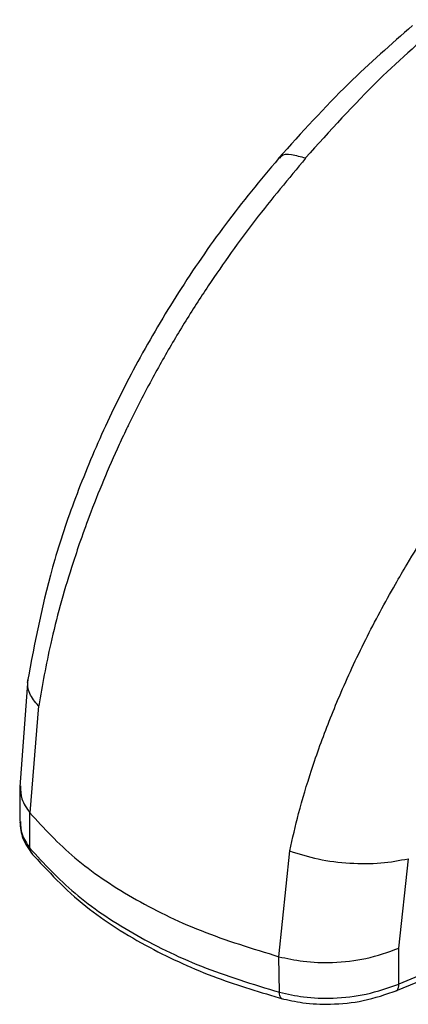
# Model space of a CAD drawing. Header units: millimetres. Extents: x 2783 to 3258, y 1485 to 1821.
# Tile 9 of 16: x 3035.1 to 3042.5, y 1622.74 to 1641.47. Entities that reach past the tile are written whole.
import ezdxf

# ---------------------------------------------------------------- set-up
doc = ezdxf.new("R2010")
doc.units = ezdxf.units.MM
doc.layers.add('粗实线层', color=7, linetype='Continuous', lineweight=35)

msp = doc.modelspace()

# ---------------------------------------------------------------- linework, layer by layer
at = {"layer": '粗实线层', "linetype": 'Continuous', "lineweight": 25}
for p, q in [((3035.256, 1628.928), (3035.101, 1626.876)), ((3035.457, 1628.415), (3035.295, 1626.378)), ((3035.101, 1626.89), (3035.104, 1626.213)), ((3035.295, 1625.707), (3035.295, 1626.378)), ((3040.035, 1623.642), (3040.239, 1625.654)), ((3042.314, 1623.803), (3042.497, 1625.506)), ((3040.044, 1622.965), (3040.035, 1623.642)), ((3042.318, 1623.121), (3042.314, 1623.803)), ((3042.26, 1622.99), (3043.506, 1623.51)), ((3043.388, 1623.567), (3042.318, 1623.121))]:
    msp.add_line(p, q, dxfattribs=at)
for points, knots in [([(3043.204, 1641.466), (3042.779, 1641.097), (3041.876, 1640.312), (3041.002, 1639.347), (3040.539, 1638.837)], [0, 0, 0, 0, 0.47014, 1, 1, 1, 1]), ([(3042.577, 1641.354), (3042.168, 1640.997), (3041.3, 1640.241), (3040.467, 1639.317), (3040.027, 1638.829)], [0, 0, 0, 0, 0.471251, 1, 1, 1, 1]), ([(3040.088, 1638.899), (3039.746, 1638.489), (3039.075, 1637.687), (3038.175, 1636.385), (3037.39, 1635.073), (3036.726, 1633.761), (3036.185, 1632.47), (3035.618, 1630.83), (3035.392, 1629.635), (3035.245, 1628.855)], [0, 0, 0, 0, 0.145468, 0.284812, 0.417972, 0.545163, 0.666636, 0.782734, 1, 1, 1, 1]), ([(3040.543, 1638.83), (3040.219, 1638.443), (3039.575, 1637.675), (3038.896, 1636.719), (3038.459, 1636.053), (3038.232, 1635.693), (3038.01, 1635.324), (3037.792, 1634.946), (3037.579, 1634.559), (3037.372, 1634.164), (3037.232, 1633.884), (3037.106, 1633.623), (3036.941, 1633.272), (3036.692, 1632.703), (3036.442, 1632.071), (3036.242, 1631.518), (3035.976, 1630.712), (3035.685, 1629.674), (3035.532, 1628.809), (3035.463, 1628.416)], [0, 0, 0, 0, 0.131984, 0.262144, 0.297409, 0.333058, 0.36908, 0.405468, 0.442215, 0.479315, 0.516768, 0.52034, 0.551654, 0.613552, 0.675745, 0.722426, 0.762459, 0.892126, 1, 1, 1, 1]), ([(3040.059, 1638.834), (3040.066, 1638.851), (3040.089, 1638.91), (3040.253, 1638.914), (3040.447, 1638.861), (3040.538, 1638.836)], [0, 0, 0, 0, 0.164122, 0.605515, 1, 1, 1, 1]), ([(3040.242, 1625.657), (3040.295, 1625.893), (3040.409, 1626.4), (3040.657, 1627.225), (3040.927, 1627.974), (3041.194, 1628.622), (3041.424, 1629.139), (3041.681, 1629.671), (3041.957, 1630.203), (3042.222, 1630.68), (3042.518, 1631.187), (3042.835, 1631.699), (3043.227, 1632.292), (3043.638, 1632.876), (3044.086, 1633.469), (3044.505, 1633.992), (3044.958, 1634.529), (3045.448, 1635.08), (3045.828, 1635.473), (3046.019, 1635.669)], [0, 0, 0, 0, 0.0669991, 0.1438735, 0.230876, 0.2757162, 0.3247138, 0.375618, 0.4254729, 0.4756192, 0.5124871, 0.5724689, 0.6255714, 0.6898786, 0.7508556, 0.8118902, 0.8586972, 0.9291098, 1, 1, 1, 1]), ([(3035.457, 1628.415), (3035.392, 1628.492), (3035.255, 1628.657), (3035.254, 1628.823), (3035.253, 1628.911)], [0, 0, 0, 0, 0.467393, 1, 1, 1, 1]), ([(3035.115, 1626.89), (3035.116, 1626.807), (3035.12, 1626.63), (3035.234, 1626.466), (3035.295, 1626.378)], [0, 0, 0, 0, 0.467752, 1, 1, 1, 1]), ([(3035.296, 1626.378), (3035.563, 1626.087), (3036.098, 1625.504), (3037.218, 1624.752), (3038.521, 1624.106), (3039.53, 1623.797), (3040.035, 1623.642)], [0, 0, 0, 0, 0.250602, 0.5, 0.749398, 1, 1, 1, 1]), ([(3035.104, 1626.201), (3035.114, 1626.097), (3035.135, 1625.884), (3035.276, 1625.685), (3035.348, 1625.584)], [0, 0, 0, 0, 0.488903, 1, 1, 1, 1]), ([(3035.117, 1626.213), (3035.119, 1626.131), (3035.122, 1625.956), (3035.235, 1625.794), (3035.295, 1625.707)], [0, 0, 0, 0, 0.465443, 1, 1, 1, 1]), ([(3035.295, 1625.707), (3035.564, 1625.414), (3036.099, 1624.83), (3037.222, 1624.077), (3038.526, 1623.429), (3039.537, 1623.12), (3040.044, 1622.965)], [0, 0, 0, 0, 0.250586, 0.500001, 0.749415, 1, 1, 1, 1]), ([(3035.342, 1625.597), (3035.329, 1625.611), (3035.301, 1625.64), (3035.297, 1625.684), (3035.295, 1625.707)], [0, 0, 0, 0, 0.480144, 1, 1, 1, 1]), ([(3035.318, 1625.621), (3035.64, 1625.271), (3036.25, 1624.609), (3037.502, 1623.824), (3038.783, 1623.235), (3039.69, 1622.965), (3040.117, 1622.838)], [0, 0, 0, 0, 0.295503, 0.5586401, 0.792407, 1, 1, 1, 1]), ([(3040.238, 1625.654), (3040.417, 1625.599), (3040.784, 1625.484), (3041.388, 1625.41), (3041.983, 1625.408), (3042.327, 1625.473), (3042.497, 1625.506)], [0, 0, 0, 0, 0.238558, 0.490893, 0.748346, 1, 1, 1, 1]), ([(3040.035, 1623.642), (3040.186, 1623.609), (3040.514, 1623.537), (3041.085, 1623.522), (3041.723, 1623.593), (3042.111, 1623.731), (3042.314, 1623.803)], [0, 0, 0, 0, 0.201602, 0.436796, 0.705357, 1, 1, 1, 1]), ([(3040.044, 1622.965), (3040.195, 1622.931), (3040.522, 1622.859), (3041.093, 1622.843), (3041.729, 1622.914), (3042.115, 1623.05), (3042.318, 1623.121)], [0, 0, 0, 0, 0.2018032, 0.4370807, 0.7055693, 1, 1, 1, 1]), ([(3042.269, 1622.997), (3042.273, 1622.999), (3042.292, 1623.009), (3042.313, 1623.049), (3042.316, 1623.099), (3042.318, 1623.121)], [0, 0, 0, 0, 0.142915, 0.624023, 1, 1, 1, 1]), ([(3040.089, 1622.847), (3040.085, 1622.849), (3040.068, 1622.856), (3040.049, 1622.893), (3040.045, 1622.943), (3040.044, 1622.965)], [0, 0, 0, 0, 0.151003, 0.630844, 1, 1, 1, 1]), ([(3040.079, 1622.848), (3040.214, 1622.817), (3040.513, 1622.75), (3041.05, 1622.728), (3041.683, 1622.79), (3042.075, 1622.928), (3042.285, 1623.002)], [0, 0, 0, 0, 0.186441, 0.412987, 0.684891, 1, 1, 1, 1])]:
    msp.add_open_spline(points, degree=3, knots=knots, dxfattribs=at)

doc.saveas('drawing.dxf')
